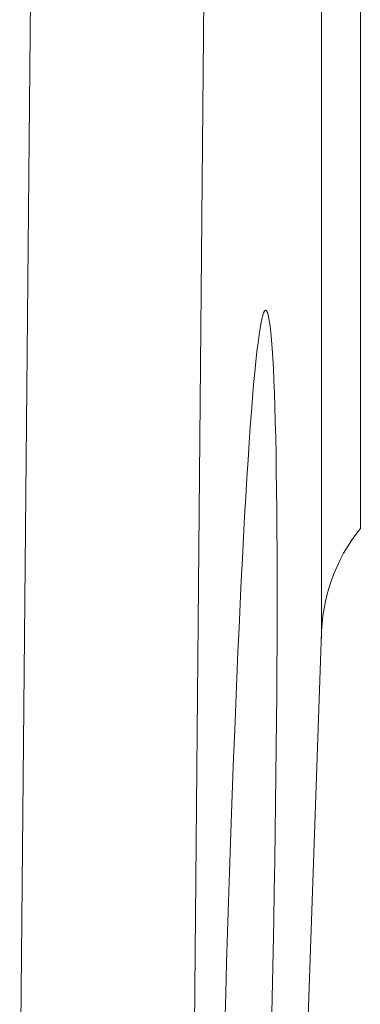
# Model space of a CAD drawing. Extents: x 193 to 943, y 26 to 526.
# Tile 65 of 207: x 362.0761 to 362.174, y 90.8365 to 91.1189. Entities that reach past the tile are written whole.
import ezdxf

# ---------------------------------------------------------------- set-up
doc = ezdxf.new("R2010")
doc.units = 0
doc.layers.get('0').update_dxf_attribs({"lineweight": 25})
doc.layers.add('KG4_HLS_SYA', color=7, linetype='Continuous', lineweight=25)

# ---------------------------------------------------------------- blocks, each defined once
blk = doc.blocks.new('Kreis-A069HVYQ7N', base_point=(362.16281, 90.94146))
at = {"color": 0, "lineweight": -2}
blk.add_ellipse((362.2128, 90.94146), major_axis=(-0.03884, 0.03149), ratio=1, start_param=0, end_param=0.681224, dxfattribs=at)
blk = doc.blocks.new('Spline-A069HX1O7N', base_point=(362.16284, 90.9432))
at = {"color": 0, "lineweight": -2}
for p, q in [((362.16283, 91.12191), (362.16283, 91.11017)), ((362.16283, 91.11017), (362.16283, 91.0988)), ((362.16283, 91.0988), (362.16283, 91.0878)), ((362.16283, 91.0878), (362.16283, 91.07716)), ((362.16283, 91.07716), (362.16283, 91.0669)), ((362.16283, 91.0669), (362.16283, 91.05701)), ((362.16283, 91.05701), (362.16283, 91.04751)), ((362.16283, 91.04751), (362.16283, 91.0384)), ((362.16283, 91.0384), (362.16283, 91.02969)), ((362.16283, 91.02969), (362.16283, 91.02138)), ((362.16283, 91.02138), (362.16283, 91.01348)), ((362.16283, 91.01348), (362.16283, 91.006)), ((362.16283, 91.006), (362.16283, 90.99892)), ((362.16283, 90.99892), (362.16283, 90.99225)), ((362.16283, 90.99225), (362.16283, 90.98599)), ((362.16283, 90.98599), (362.16283, 90.98013)), ((362.16283, 90.98013), (362.16283, 90.97466)), ((362.16283, 90.97466), (362.16283, 90.9696)), ((362.16283, 90.9696), (362.16283, 90.96495)), ((362.16283, 90.96495), (362.16283, 90.96075)), ((362.16283, 90.96075), (362.16283, 90.95702)), ((362.16283, 90.95702), (362.16283, 90.9538)), ((362.16283, 90.9538), (362.16283, 90.9511)), ((362.16283, 90.9511), (362.16283, 90.94894)), ((362.16283, 90.94894), (362.16283, 90.94724)), ((362.16283, 90.94724), (362.16283, 90.94591)), ((362.16283, 90.94591), (362.16283, 90.94485)), ((362.16283, 90.94485), (362.16283, 90.94398)), ((362.16283, 90.94398), (362.16283, 90.9432))]:
    blk.add_line(p, q, dxfattribs=at)
blk = doc.blocks.new('Spline-A069I0687N', base_point=(362.13406, 90.69525))
at = {"color": 0, "lineweight": -2}
for p, q in [((362.14575, 91.03342), (362.14546, 91.0321)), ((362.14584, 91.03379), (362.14575, 91.03342)), ((362.14594, 91.03413), (362.14584, 91.03379)), ((362.14603, 91.03443), (362.14594, 91.03413)), ((362.14609, 91.03459), (362.14603, 91.03443)), ((362.14614, 91.03474), (362.14609, 91.03459)), ((362.1462, 91.03488), (362.14614, 91.03474)), ((362.14625, 91.035), (362.1462, 91.03488)), ((362.14631, 91.03511), (362.14625, 91.035)), ((362.14635, 91.0352), (362.14631, 91.03511)), ((362.1464, 91.03527), (362.14635, 91.0352)), ((362.14644, 91.03534), (362.1464, 91.03527)), ((362.14649, 91.0354), (362.14644, 91.03534)), ((362.14653, 91.03545), (362.14649, 91.0354)), ((362.14657, 91.03549), (362.14653, 91.03545)), ((362.14662, 91.03552), (362.14657, 91.03549)), ((362.14666, 91.03554), (362.14662, 91.03552)), ((362.14671, 91.03555), (362.14666, 91.03554)), ((362.14675, 91.03556), (362.14671, 91.03555)), ((362.14679, 91.03555), (362.14675, 91.03556)), ((362.14684, 91.03554), (362.14679, 91.03555)), ((362.14692, 91.03549), (362.14684, 91.03554)), ((362.14701, 91.0354), (362.14692, 91.03549)), ((362.14709, 91.03528), (362.14701, 91.0354)), ((362.14722, 91.03503), (362.14709, 91.03528)), ((362.14734, 91.0347), (362.14722, 91.03503)), ((362.14758, 91.0338), (362.14734, 91.0347)), ((362.14781, 91.03259), (362.14758, 91.0338)), ((362.14517, 91.03047), (362.14487, 91.02853)), ((362.14546, 91.0321), (362.14517, 91.03047)), ((362.14803, 91.03107), (362.14781, 91.03259)), ((362.14824, 91.02923), (362.14803, 91.03107)), ((362.14487, 91.02853), (362.14456, 91.02627)), ((362.14844, 91.02708), (362.14824, 91.02923)), ((362.14456, 91.02627), (362.14426, 91.02371)), ((362.14863, 91.02463), (362.14844, 91.02708)), ((362.14426, 91.02371), (362.14395, 91.02085)), ((362.14881, 91.02187), (362.14863, 91.02463)), ((362.14395, 91.02085), (362.14363, 91.01769)), ((362.14897, 91.01882), (362.14881, 91.02187)), ((362.14363, 91.01769), (362.14331, 91.01423)), ((362.14913, 91.01546), (362.14897, 91.01882)), ((362.14331, 91.01423), (362.14299, 91.01048)), ((362.14928, 91.01181), (362.14913, 91.01546)), ((362.14941, 91.00787), (362.14928, 91.01181)), ((362.14299, 91.01048), (362.14267, 91.00643)), ((362.14953, 91.00365), (362.14941, 91.00787)), ((362.14267, 91.00643), (362.14235, 91.00211)), ((362.14235, 91.00211), (362.14202, 90.9975)), ((362.14964, 90.99914), (362.14953, 91.00365)), ((362.14202, 90.9975), (362.1417, 90.99263)), ((362.14974, 90.99437), (362.14964, 90.99914)), ((362.14982, 90.98932), (362.14974, 90.99437)), ((362.1417, 90.99263), (362.14137, 90.98748)), ((362.14989, 90.98401), (362.14982, 90.98932)), ((362.14137, 90.98748), (362.14105, 90.98207)), ((362.14995, 90.97844), (362.14989, 90.98401)), ((362.14105, 90.98207), (362.14072, 90.97641)), ((362.15, 90.97262), (362.14995, 90.97844)), ((362.14072, 90.97641), (362.1404, 90.9705)), ((362.15003, 90.96655), (362.15, 90.97262)), ((362.1404, 90.9705), (362.14007, 90.96434)), ((362.15004, 90.96025), (362.15003, 90.96655)), ((362.14007, 90.96434), (362.13975, 90.95796)), ((362.15005, 90.95372), (362.15004, 90.96025)), ((362.13975, 90.95796), (362.13943, 90.95134)), ((362.13943, 90.95134), (362.13911, 90.9445)), ((362.15004, 90.94697), (362.15005, 90.95372)), ((362.15002, 90.94), (362.15004, 90.94697)), ((362.13911, 90.9445), (362.13879, 90.93745)), ((362.14998, 90.93282), (362.15002, 90.94)), ((362.13879, 90.93745), (362.13848, 90.93019)), ((362.14993, 90.92545), (362.14998, 90.93282)), ((362.13848, 90.93019), (362.13817, 90.92274)), ((362.14987, 90.91789), (362.14993, 90.92545)), ((362.13817, 90.92274), (362.13786, 90.91511)), ((362.1498, 90.91014), (362.14987, 90.91789)), ((362.13786, 90.91511), (362.13756, 90.90729)), ((362.14971, 90.90223), (362.1498, 90.91014)), ((362.13756, 90.90729), (362.13726, 90.89931)), ((362.14961, 90.89414), (362.14971, 90.90223)), ((362.13726, 90.89931), (362.13696, 90.89118)), ((362.14949, 90.88591), (362.14961, 90.89414)), ((362.13696, 90.89118), (362.13667, 90.88289)), ((362.14937, 90.87753), (362.14949, 90.88591)), ((362.13667, 90.88289), (362.13638, 90.87445)), ((362.14923, 90.86902), (362.14937, 90.87753)), ((362.13638, 90.87445), (362.1361, 90.86589)), ((362.14908, 90.86038), (362.14923, 90.86902)), ((362.1361, 90.86589), (362.13582, 90.85719)), ((362.14892, 90.85163), (362.14908, 90.86038)), ((362.13582, 90.85719), (362.13555, 90.84838)), ((362.14875, 90.84277), (362.14892, 90.85163)), ((362.13555, 90.84838), (362.13529, 90.83945)), ((362.14856, 90.83382), (362.14875, 90.84277)), ((362.13529, 90.83945), (362.13504, 90.83044)), ((362.14837, 90.82478), (362.14856, 90.83382)), ((362.13504, 90.83044), (362.13479, 90.82135)), ((362.14817, 90.81566), (362.14837, 90.82478)), ((362.13479, 90.82135), (362.13454, 90.8122)), ((362.14795, 90.80648), (362.14817, 90.81566)), ((362.13454, 90.8122), (362.1343, 90.80302)), ((362.14773, 90.79724), (362.14795, 90.80648)), ((362.1343, 90.80302), (362.13406, 90.79382)), ((362.1475, 90.78795), (362.14773, 90.79724)), ((362.14726, 90.77864), (362.1475, 90.78795)), ((362.14701, 90.76931), (362.14726, 90.77864)), ((362.14675, 90.75998), (362.14701, 90.76931)), ((362.14649, 90.75067), (362.14675, 90.75998)), ((362.14621, 90.74138), (362.14649, 90.75067)), ((362.14593, 90.73212), (362.14621, 90.74138)), ((362.14565, 90.72289), (362.14593, 90.73212)), ((362.14535, 90.71367), (362.14565, 90.72289)), ((362.14506, 90.70446), (362.14535, 90.71367)), ((362.14477, 90.69525), (362.14506, 90.70446))]:
    blk.add_line(p, q, dxfattribs=at)

msp = doc.modelspace()

# ---------------------------------------------------------------- linework, layer by layer
at = {"layer": 'KG4_HLS_SYA', "color": 8, "linetype": 'Continuous', "lineweight": 9, "ltscale": 0.13, "true_color": 0x808080}
for p, q in [((362.12605, 90.80041), (362.13565, 91.86646)), ((362.17396, 91.86646), (362.17396, 90.97295)), ((362.07608, 90.7996), (362.08571, 91.79118)), ((362.16283, 90.9432), (362.15092, 90.60214))]:
    msp.add_line(p, q, dxfattribs=at)

# ---------------------------------------------------------------- block references
for name, p in [('Spline-A069HX1O7N', (362.16284, 90.9432)), ('Spline-A069I0687N', (362.13406, 90.69525)), ('Kreis-A069HVYQ7N', (362.16281, 90.94146))]:
    msp.add_blockref(name, p, dxfattribs=at)

doc.saveas('drawing.dxf')
